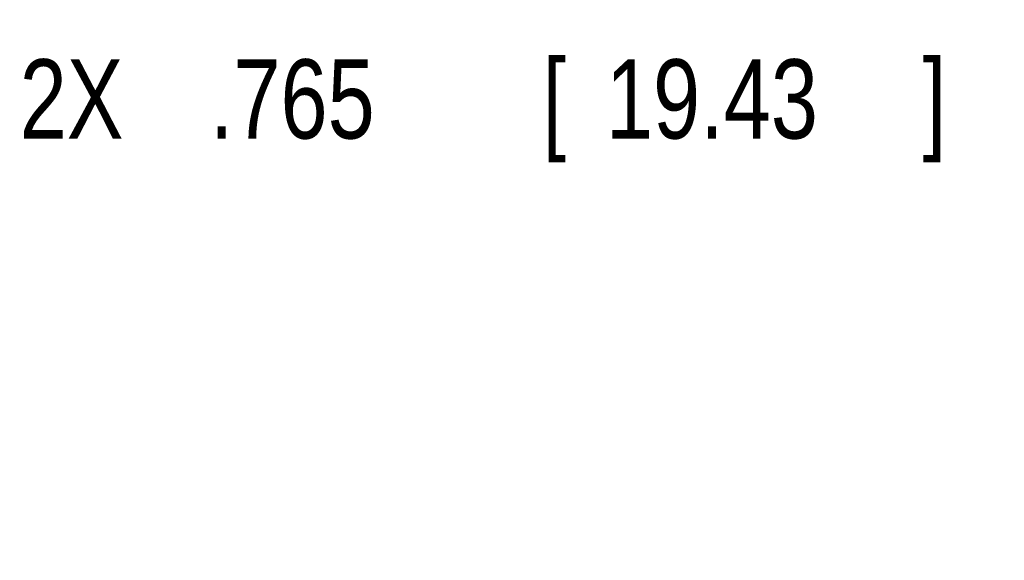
# Model space of a CAD drawing. Header units: inches. Extents: x 0 to 34, y 0 to 22.
# Tile 49 of 73: x 25.996 to 27.549, y 11.892 to 12.745. Entities that reach past the tile are written whole.
import ezdxf

# ---------------------------------------------------------------- set-up
doc = ezdxf.new("R2010")
doc.units = ezdxf.units.IN
doc.header["$LTSCALE"] = 1.87
doc.header["$MEASUREMENT"] = 0
doc.layers.get('0').update_dxf_attribs({"linetype": 'CONTINUOUS'})
doc.layers.add('DIMENSIONS', color=7, linetype='CONTINUOUS')
doc.styles.get("Standard").update_dxf_attribs({"font": 'txt', "width": 0.8})
doc.dimstyles.new('DIMSTYLE_1', dxfattribs={"dimtxt": 0.125, "dimasz": 0.18, "dimexe": 0.18, "dimexo": 0.0625, "dimgap": 0.09, "dimtad": 0, "dimtih": 1, "dimtoh": 1, "dimdec": 3, "dimzin": 4, "dimdsep": 46, "dimtxsty": 'STANDARD', "dimblk": '_FILLED', "dimblk1": '_FILLED', "dimblk2": '_FILLED', "dimcen": 0.09, "dimadec": 0, "dimazin": 0, "dimtp": 0.001, "dimtm": 0.001, "dimtfac": 1, "dimtdec": 3, "dimtofl": 0, "dimtmove": 0, "dimatfit": 3, "dimldrblk": '_FILLED', "dimfxl": 1, "dimtolj": 1, "dimtzin": 4, "dimarcsym": 0})

# ---------------------------------------------------------------- blocks, each defined once
blk = doc.blocks.new('_FILLED')
at = {"color": 0, "linetype": 'BYBLOCK'}
blk.add_solid([(0, 0), (-1, 0.1736), (-1, -0.1736)], dxfattribs=at)
blk = doc.blocks.new('*D11')
at = {"layer": 'DIMENSIONS', "color": 2, "linetype": 'CONTINUOUS'}
for p, q in [((27.9005, 11.6074), (27.9005, 12.7447)), ((28.6655, 11.6262), (28.6655, 12.7447)), ((27.9005, 12.6197), (27.5831, 12.6197)), ((28.6655, 12.6197), (29.0255, 12.6197))]:
    blk.add_line(p, q, dxfattribs=at)
at = {"layer": 'DIMENSIONS', "color": 2, "linetype": 'CONTINUOUS', "xscale": 0.18, "yscale": 0.18, "zscale": 0.18}
blk.add_blockref('_FILLED', (27.9005, 12.6197), dxfattribs=at)
at = {"layer": 'DIMENSIONS', "color": 2, "linetype": 'CONTINUOUS', "xscale": 0.18, "yscale": 0.18, "zscale": 0.18, "rotation": 180}
blk.add_blockref('_FILLED', (28.6655, 12.6197), dxfattribs=at)
at = {"layer": 'DIMENSIONS', "color": 2, "linetype": 'CONTINUOUS', "width": 0.8}
for s, p in [('2X ', (25.9956, 12.5572)), ('.765', (26.2956, 12.5572)), ('[', (26.8206, 12.5572)), ('19.43', (26.9206, 12.5572)), (']', (27.4206, 12.5572))]:
    blk.add_text(s, height=0.125, dxfattribs=at).set_placement(p)

msp = doc.modelspace()

# ---------------------------------------------------------------- dimensions: what is measured, and where the dimension line sits
at = {"layer": 'DIMENSIONS', "color": 2, "linetype": 'CONTINUOUS'}
dim = msp.add_linear_dim(base=(28.6655, 12.6197), p1=(27.9005, 11.6074), p2=(28.6655, 11.6262), text='2X <>', dimstyle='DIMSTYLE_1', dxfattribs=at)
dim.commit()
dim.dimension.update_dxf_attribs({"geometry": '*D11', "text_midpoint": (26.7581, 12.6197), "dimtype": 160})

doc.saveas('drawing.dxf')
